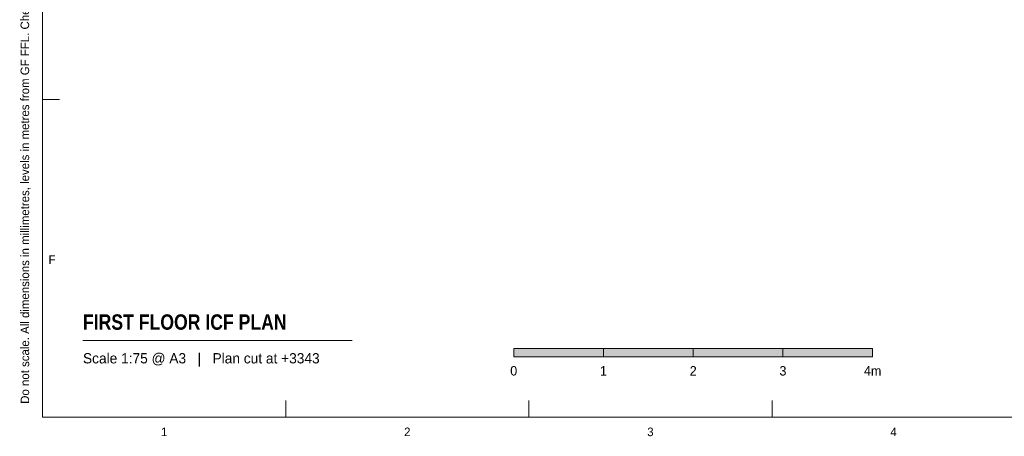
# Model space of a CAD drawing. Header units: millimetres. Extents: x 17 to 413, y 4 to 292.
# Tile 1 of 9: x 17 to 163, y 4 to 66. Entities that reach past the tile are written whole.
import ezdxf
from ezdxf.enums import TextEntityAlignment as Align

# ---------------------------------------------------------------- set-up
doc = ezdxf.new("R2010")
doc.units = ezdxf.units.MM
for name, color, linetype in [('FILL-INK', 7, 'Continuous'), ('FILL-WHITE', 7, 'Continuous'), ('LINE-INK', 7, 'Continuous'), ('TEXT-INK', 7, 'Continuous'), ('TEXT-STEEL_GREY', 7, 'Continuous')]:
    doc.layers.add(name, color=color, linetype=linetype)
doc.styles.add('OpenSansCondensed-Bold', font='OpenSansCondensed-Bold.ttf')

msp = doc.modelspace()

# ---------------------------------------------------------------- hatches: boundary and pattern name
at = {"layer": 'FILL-INK', "true_color": 0x14141a}
h = msp.add_hatch(color=256, dxfattribs=at)
h.dxf.hatch_style = 1
h.paths.add_polyline_path([(90, 16), (103.33, 16), (103.33, 17.2), (90, 17.2)])
h = msp.add_hatch(color=256, dxfattribs=at)
h.dxf.hatch_style = 1
h.paths.add_polyline_path([(116.67, 16), (130, 16), (130, 17.2), (116.67, 17.2)])
at = {"layer": 'FILL-WHITE', "true_color": 0xffffff}
h = msp.add_hatch(color=256, dxfattribs=at)
h.dxf.hatch_style = 1
h.paths.add_polyline_path([(103.33, 16), (116.67, 16), (116.67, 17.2), (103.33, 17.2)])
h = msp.add_hatch(color=256, dxfattribs=at)
h.dxf.hatch_style = 1
h.paths.add_polyline_path([(130, 16), (143.33, 16), (143.33, 17.2), (130, 17.2)])

# ---------------------------------------------------------------- linework, layer by layer
at = {"layer": 'LINE-INK', "lineweight": 5}
for p, q in [((20, 54.17), (22.5, 54.17)), ((26, 18.4), (66, 18.4)), ((56.12, 7), (56.12, 9.5)), ((92.25, 7), (92.25, 9.5)), ((128.38, 7), (128.38, 9.5))]:
    msp.add_line(p, q, dxfattribs=at)
for points in [[(20, 7), (413, 7), (413, 290), (20, 290)], [(90, 16), (103.33, 16), (103.33, 17.2), (90, 17.2)], [(103.33, 16), (116.67, 16), (116.67, 17.2), (103.33, 17.2)], [(116.67, 16), (130, 16), (130, 17.2), (116.67, 17.2)], [(130, 16), (143.33, 16), (143.33, 17.2), (130, 17.2)]]:
    msp.add_lwpolyline(points, close=True, dxfattribs=at)

# ---------------------------------------------------------------- texts
at = {"layer": 'TEXT-INK', "style": 'OpenSansCondensed-Bold'}
msp.add_text('FIRST FLOOR ICF PLAN', height=2.286, dxfattribs=at).set_placement((26, 20))
at = {"layer": 'TEXT-INK'}
for s, height, p in [('0', 1.4, (90, 13.2)), ('1', 1.4, (103.33, 13.2)), ('2', 1.4, (116.67, 13.2)), ('3', 1.4, (130, 13.2)), ('4m', 1.397, (143.33, 13.2))]:
    msp.add_text(s, height=height, dxfattribs=at).set_placement(p, align=Align.CENTER)
at = {"layer": 'TEXT-STEEL_GREY'}
msp.add_text('Do not scale. All dimensions in millimetres, levels in metres from GF FFL. Check all dimensions on site.', height=1.27, rotation=90, dxfattribs=at).set_placement((18, 9))
for s, p in [('F', (21.4, 29.78)), ('1', (38.06, 4.2)), ('2', (74.19, 4.2)), ('3', (110.31, 4.2)), ('4', (146.44, 4.2))]:
    msp.add_text(s, height=1.27, dxfattribs=at).set_placement(p, align=Align.CENTER)
msp.add_text('Scale 1:75 @ A3   |   Plan cut at +3343', height=1.524, dxfattribs=at).set_placement((26, 15))

doc.saveas('drawing.dxf')
